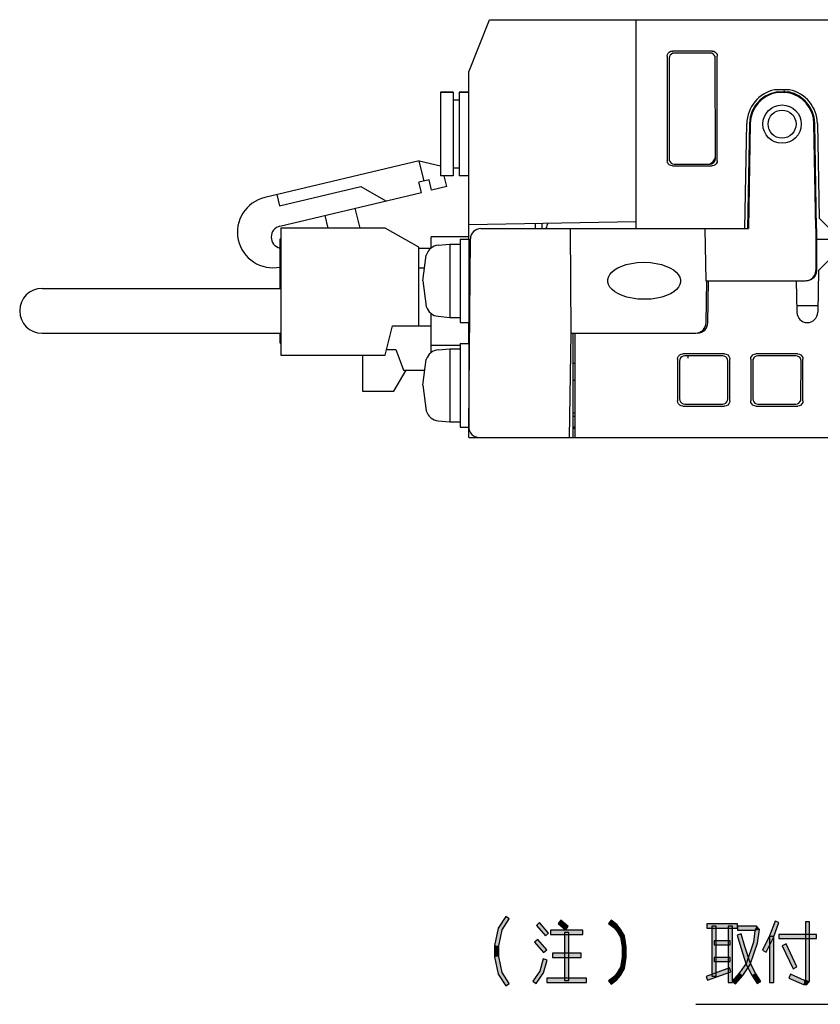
# Model space of a CAD drawing. Header units: millimetres. Extents: x 78 to 816, y 67 to 540.
# Tile 34 of 46: x 597 to 674, y 86 to 180. Entities that reach past the tile are written whole.
import ezdxf

# ---------------------------------------------------------------- set-up
doc = ezdxf.new("R2010")
doc.units = ezdxf.units.MM
doc.header["$LTSCALE"] = 0.319334
doc.linetypes.add('HIDDEN', pattern=[9.525, 6.35, -3.175])
for name, color, linetype in [('ALL_AXIS', 7, 'Continuous'), ('ALL_FEATURES', 7, 'Continuous'), ('ALL_NOTE', 7, 'Continuous'), ('DEFAULT_2', 7, 'Continuous')]:
    doc.layers.add(name, color=color, linetype=linetype)

msp = doc.modelspace()

# ---------------------------------------------------------------- hatches: boundary and pattern name
at = {"layer": 'ALL_NOTE', "linetype": 'Continuous', "lineweight": 25}
h = msp.add_hatch(color=2, dxfattribs=at)
h.dxf.hatch_style = 1
h.paths.add_polyline_path([(642.834, 93.027), (643.542, 94.124), (643.878, 93.908), (643.21, 92.872)])
h = msp.add_hatch(color=2, dxfattribs=at)
h.dxf.hatch_style = 1
h.paths.add_polyline_path([(647.342, 92.286), (646.482, 93.286), (646.786, 93.546), (647.646, 92.546)])
h = msp.add_hatch(color=2, dxfattribs=at)
h.dxf.hatch_style = 1
h.paths.add_polyline_path([(649.255, 92.865), (648.567, 93.465), (648.83, 93.767), (649.517, 93.167)])
h = msp.add_hatch(color=2, dxfattribs=at)
h.dxf.hatch_style = 1
h.paths.add_polyline_path([(653.892, 93.07), (653.392, 93.458), (653.637, 93.774), (654.169, 93.362)])
h = msp.add_hatch(color=2, dxfattribs=at)
h.dxf.hatch_style = 1
h.paths.add_polyline_path([(654.21, 92.7), (653.892, 93.07), (654.169, 93.362), (654.538, 92.932)])
h = msp.add_hatch(color=2, dxfattribs=at)
h.dxf.hatch_style = 1
h.paths.add_polyline_path([(665.726, 93.016), (662.802, 93.016), (662.802, 93.416), (665.726, 93.416)])
h = msp.add_hatch(color=2, dxfattribs=at)
h.dxf.hatch_style = 1
h.paths.add_polyline_path([(668.81, 92.295), (669.322, 93.685), (669.698, 93.547), (669.178, 92.137)])
h = msp.add_hatch(color=2, dxfattribs=at)
h.dxf.hatch_style = 1
h.paths.add_polyline_path([(672.234, 88.09), (672.234, 93.616), (672.634, 93.616), (672.634, 87.942)])
h = msp.add_hatch(color=2, dxfattribs=at)
h.dxf.hatch_style = 1
h.paths.add_polyline_path([(642.478, 91.371), (642.834, 93.027), (643.21, 92.872), (642.878, 91.328)])
h = msp.add_hatch(color=2, dxfattribs=at)
h.dxf.hatch_style = 1
h.paths.add_polyline_path([(650.934, 92.416), (647.838, 92.416), (647.838, 92.816), (650.934, 92.816)])
h = msp.add_hatch(color=2, dxfattribs=at)
h.dxf.hatch_style = 1
h.paths.add_polyline_path([(649.186, 88.016), (649.186, 92.616), (649.586, 92.616), (649.586, 88.016)])
h = msp.add_hatch(color=2, dxfattribs=at)
h.dxf.hatch_style = 1
h.paths.add_polyline_path([(654.527, 92.147), (654.21, 92.7), (654.538, 92.932), (654.909, 92.285)])
h = msp.add_hatch(color=2, dxfattribs=at)
h.dxf.hatch_style = 1
h.paths.add_polyline_path([(663.29, 88.416), (663.29, 93.216), (663.69, 93.216), (663.69, 88.416)])
h = msp.add_hatch(color=2, dxfattribs=at)
h.dxf.hatch_style = 1
h.paths.add_polyline_path([(664.838, 87.816), (664.838, 93.216), (665.238, 93.216), (665.238, 87.816)])
h = msp.add_hatch(color=2, dxfattribs=at)
h.dxf.hatch_style = 1
h.paths.add_polyline_path([(666.051, 91.158), (665.706, 92.361), (666.09, 92.471), (666.433, 91.274)])
h = msp.add_hatch(color=2, dxfattribs=at)
h.dxf.hatch_style = 1
h.paths.add_polyline_path([(667.354, 92.816), (665.726, 92.816), (665.726, 93.216), (667.538, 93.216)])
h = msp.add_hatch(color=2, dxfattribs=at)
h.dxf.hatch_style = 1
h.paths.add_polyline_path([(667.251, 91.663), (667.407, 92.755), (667.829, 92.878), (667.641, 91.569)])
h = msp.add_hatch(color=2, dxfattribs=at)
h.dxf.hatch_style = 1
h.paths.add_polyline_path([(667.407, 92.755), (667.354, 92.816), (667.538, 93.216), (667.829, 92.878)])
h = msp.add_hatch(color=2, dxfattribs=at)
h.dxf.hatch_style = 1
h.paths.add_polyline_path([(673.294, 92.016), (669.682, 92.016), (669.682, 92.416), (673.294, 92.416)])
h = msp.add_hatch(color=2, dxfattribs=at)
h.dxf.hatch_style = 1
h.paths.add_polyline_path([(647.17, 90.686), (646.31, 91.686), (646.614, 91.946), (647.474, 90.946)])
h = msp.add_hatch(color=2, dxfattribs=at)
h.dxf.hatch_style = 1
h.paths.add_polyline_path([(654.69, 91.199), (654.527, 92.147), (654.909, 92.285), (655.09, 91.233)])
h = msp.add_hatch(color=2, dxfattribs=at)
h.dxf.hatch_style = 1
h.paths.add_polyline_path([(665.038, 91.416), (663.49, 91.416), (663.49, 91.816), (665.038, 91.816)])
h = msp.add_hatch(color=2, dxfattribs=at)
h.dxf.hatch_style = 1
h.paths.add_polyline_path([(666.578, 89.707), (667.251, 91.663), (667.641, 91.569), (666.938, 89.525)])
h = msp.add_hatch(color=2, dxfattribs=at)
h.dxf.hatch_style = 1
h.paths.add_polyline_path([(668.127, 90.904), (668.81, 92.295), (669.178, 92.137), (668.486, 90.728)])
h = msp.add_hatch(color=2, dxfattribs=at)
h.dxf.hatch_style = 1
h.paths.add_polyline_path([(668.794, 87.816), (668.794, 92.216), (669.194, 92.216), (669.194, 87.816)])
h = msp.add_hatch(color=2, dxfattribs=at)
h.dxf.hatch_style = 1
h.paths.add_polyline_path([(671.049, 89.131), (670.017, 91.331), (670.379, 91.501), (671.411, 89.301)])
h = msp.add_hatch(color=2, dxfattribs=at)
h.dxf.hatch_style = 1
h.paths.add_polyline_path([(642.478, 90.261), (642.478, 91.371), (642.878, 91.328), (642.878, 90.304)])
h = msp.add_hatch(color=2, dxfattribs=at)
h.dxf.hatch_style = 1
h.paths.add_polyline_path([(650.762, 90.216), (648.01, 90.216), (648.01, 90.616), (650.762, 90.616)])
h = msp.add_hatch(color=2, dxfattribs=at)
h.dxf.hatch_style = 1
h.paths.add_polyline_path([(654.69, 90.233), (654.69, 91.199), (655.09, 91.233), (655.09, 90.199)])
h = msp.add_hatch(color=2, dxfattribs=at)
h.dxf.hatch_style = 1
h.paths.add_polyline_path([(666.573, 89.539), (666.051, 91.158), (666.433, 91.274), (666.943, 89.693)])
h = msp.add_hatch(color=2, dxfattribs=at)
h.dxf.hatch_style = 1
h.paths.add_polyline_path([(642.834, 88.605), (642.478, 90.261), (642.878, 90.304), (643.21, 88.76)])
h = msp.add_hatch(color=2, dxfattribs=at)
h.dxf.hatch_style = 1
h.paths.add_polyline_path([(647.514, 89.961), (647.161, 88.73), (646.795, 88.903), (647.13, 90.071)])
h = msp.add_hatch(color=2, dxfattribs=at)
h.dxf.hatch_style = 1
h.paths.add_polyline_path([(654.527, 89.285), (654.69, 90.233), (655.09, 90.199), (654.909, 89.147)])
h = msp.add_hatch(color=2, dxfattribs=at)
h.dxf.hatch_style = 1
h.paths.add_polyline_path([(665.038, 89.816), (663.49, 89.816), (663.49, 90.216), (665.038, 90.216)])
h = msp.add_hatch(color=2, dxfattribs=at)
h.dxf.hatch_style = 1
h.paths.add_polyline_path([(665.911, 88.738), (666.578, 89.707), (666.938, 89.525), (666.229, 88.494)])
h = msp.add_hatch(color=2, dxfattribs=at)
h.dxf.hatch_style = 1
h.paths.add_polyline_path([(667.101, 88.516), (666.573, 89.539), (666.943, 89.693), (667.447, 88.716)])
h = msp.add_hatch(color=2, dxfattribs=at)
h.dxf.hatch_style = 1
h.paths.add_polyline_path([(643.542, 87.508), (642.834, 88.605), (643.21, 88.76), (643.878, 87.724)])
h = msp.add_hatch(color=2, dxfattribs=at)
h.dxf.hatch_style = 1
h.paths.add_polyline_path([(647.161, 88.73), (646.455, 87.703), (646.125, 87.929), (646.795, 88.903)])
h = msp.add_hatch(color=2, dxfattribs=at)
h.dxf.hatch_style = 1
h.paths.add_polyline_path([(653.892, 88.362), (654.21, 88.732), (654.538, 88.5), (654.169, 88.07)])
h = msp.add_hatch(color=2, dxfattribs=at)
h.dxf.hatch_style = 1
h.paths.add_polyline_path([(654.21, 88.732), (654.527, 89.285), (654.909, 89.147), (654.538, 88.5)])
h = msp.add_hatch(color=2, dxfattribs=at)
h.dxf.hatch_style = 1
h.paths.add_polyline_path([(665.105, 88.828), (662.869, 88.028), (662.735, 88.404), (664.971, 89.204)])
h = msp.add_hatch(color=2, dxfattribs=at)
h.dxf.hatch_style = 1
h.paths.add_polyline_path([(665.23, 87.946), (665.911, 88.738), (666.229, 88.494), (665.534, 87.686)])
h = msp.add_hatch(color=2, dxfattribs=at)
h.dxf.hatch_style = 1
h.paths.add_polyline_path([(667.622, 87.708), (667.101, 88.516), (667.447, 88.716), (667.958, 87.924)])
h = msp.add_hatch(color=2, dxfattribs=at)
h.dxf.hatch_style = 1
h.paths.add_polyline_path([(651.278, 87.816), (647.494, 87.816), (647.494, 88.216), (651.278, 88.216)])
h = msp.add_hatch(color=2, dxfattribs=at)
h.dxf.hatch_style = 1
h.paths.add_polyline_path([(653.392, 87.974), (653.892, 88.362), (654.169, 88.07), (653.637, 87.658)])
h = msp.add_hatch(color=2, dxfattribs=at)
h.dxf.hatch_style = 1
h.paths.add_polyline_path([(670.794, 88.599), (672.132, 88.016), (672.048, 87.616), (670.634, 88.233)])
h = msp.add_hatch(color=2, dxfattribs=at)
h.dxf.hatch_style = 1
h.paths.add_polyline_path([(672.132, 88.016), (672.17, 88.016), (672.354, 87.616), (672.048, 87.616)])
h = msp.add_hatch(color=2, dxfattribs=at)
h.dxf.hatch_style = 1
h.paths.add_polyline_path([(672.17, 88.016), (672.234, 88.09), (672.634, 87.942), (672.354, 87.616)])

# ---------------------------------------------------------------- linework, layer by layer
at = {"color": 7, "linetype": 'Continuous', "lineweight": 25}
for p, q in [((650, 147.1), (650.2, 147.1)), ((650, 145.5), (650.2, 145.5))]:
    msp.add_line(p, q, dxfattribs=at)
at = {"color": 2, "linetype": 'Continuous', "lineweight": 25}
msp.add_line((661.741, 85.726), (814.058, 85.726), dxfattribs=at)
at = {"layer": 'ALL_AXIS', "color": 7, "linetype": 'Continuous', "lineweight": 25}
for p, q in [((637.3, 173.05), (637.3, 165.05)), ((637.3, 173.05), (638.5, 173.05)), ((639.1, 173.05), (640, 173.05)), ((622.02, 160.025), (622.02, 147.875)), ((632.02, 160.025), (622.02, 160.025)), ((635.22, 158.225), (632.02, 160.025)), ((637.081, 158.402), (638.2, 158.5)), ((638.2, 158.5), (638.2, 151.5)), ((638.2, 158.5), (639.2, 158.5)), ((639.2, 159), (639.2, 151)), ((639.2, 159), (640, 159)), ((640, 159), (640, 151)), ((635.6, 155), (635.944, 157.463)), ((640, 156.773), (640.146, 156.773)), ((635.6, 155), (635.944, 152.537)), ((640, 153.227), (640.115, 153.227)), ((637.081, 151.598), (638.2, 151.5)), ((638.2, 151.5), (639.2, 151.5)), ((639.2, 151), (640, 151)), ((632.02, 147.875), (632.72, 150.675)), ((639.2, 149), (639.2, 141)), ((639.2, 149), (640, 149)), ((640, 149), (640, 141.009)), ((637.081, 148.402), (638.2, 148.5)), ((638.2, 148.5), (638.2, 141.5)), ((638.2, 148.5), (639.2, 148.5)), ((622.02, 147.875), (632.02, 147.875)), ((629.82, 147.875), (629.82, 144.425)), ((635.6, 145), (635.944, 147.463)), ((640, 146.773), (640.059, 146.773)), ((629.82, 144.425), (632.82, 144.425)), ((635.6, 145), (635.944, 142.537)), ((640, 143.227), (640.028, 143.227)), ((637.081, 141.598), (638.2, 141.5)), ((638.2, 141.5), (639.2, 141.5)), ((639.2, 141), (640, 141))]:
    msp.add_line(p, q, dxfattribs=at)
for points in [[(656.83, 153.227), (656.202, 153.256), (655.641, 153.333), (655.144, 153.447), (654.706, 153.591), (654.325, 153.76), (654, 153.953), (653.732, 154.166), (653.525, 154.397), (653.386, 154.639), (653.316, 154.881), (653.311, 155.118), (653.371, 155.359), (653.5, 155.601), (653.698, 155.833), (653.959, 156.047), (654.278, 156.24), (654.655, 156.41), (655.088, 156.554), (655.581, 156.668), (656.137, 156.744), (656.762, 156.773)], [(656.762, 156.773), (657.39, 156.744), (657.951, 156.667), (658.448, 156.553), (658.886, 156.409), (659.267, 156.24), (659.592, 156.047), (659.86, 155.834), (660.066, 155.603), (660.206, 155.361), (660.276, 155.119), (660.281, 154.882), (660.221, 154.641), (660.091, 154.399), (659.893, 154.167), (659.633, 153.953), (659.313, 153.76), (658.937, 153.59), (658.504, 153.446), (658.011, 153.332), (657.455, 153.256), (656.83, 153.227)]]:
    msp.add_lwpolyline(points, dxfattribs=at)
for centre, radius, start, end in [((621.277, 159.658), 3.415, 103.36311, 281.19624), ((622.173, 159.189), 1.078, 103.36311, 256.72051), ((637.194, 157.107), 1.3, 95, 164.11915), ((637.194, 152.893), 1.3, 195.88085, 265), ((637.194, 147.107), 1.3, 95, 164.11915), ((637.194, 142.893), 1.3, 195.88085, 265)]:
    msp.add_arc(centre, radius, start, end, dxfattribs=at)
at = {"layer": 'ALL_FEATURES', "color": 7, "linetype": 'Continuous', "lineweight": 25}
for p, q in [((640, 175), (642, 180)), ((642, 180), (775.6, 180)), ((656, 180), (656, 160)), ((659, 176.502), (659, 166.498)), ((659.195, 176.307), (659.181, 166.679)), ((663.302, 177), (659.498, 177)), ((663.106, 176.804), (659.694, 176.804)), ((663.619, 166.679), (663.605, 176.307)), ((663.8, 166.498), (663.8, 176.502)), ((640, 159), (640, 175)), ((638.5, 173.05), (637.3, 173.05)), ((638.5, 173.05), (638.5, 165.05)), ((639.1, 173.05), (639.1, 165.05)), ((640, 173.05), (639.1, 173.05)), ((670.718, 173.3), (669.282, 173.3)), ((669.565, 173.021), (669.56, 173.1)), ((669.56, 173.1), (670.549, 173.1)), ((670.435, 173.021), (669.565, 173.021)), ((670.181, 173.3), (670.186, 173.1)), ((670.435, 173.021), (670.44, 173.1)), ((639.1, 172.3), (638.5, 172.3)), ((666.448, 160), (666.623, 170.059)), ((666.871, 170.055), (666.702, 160)), ((666.949, 170.053), (666.773, 160)), ((673.227, 159.999), (673.051, 170.053)), ((673.298, 160), (673.129, 170.055)), ((673.377, 170.059), (673.535, 161)), ((635.262, 166.49), (620.488, 162.98)), ((635.725, 164.544), (635.262, 166.49)), ((635.262, 166.49), (637.3, 166.012)), ((659.498, 166), (663.302, 166)), ((659.678, 166.18), (663.122, 166.18)), ((638.5, 165.05), (637.3, 165.05)), ((637.902, 164.033), (637.66, 165.05)), ((639.1, 165.8), (638.5, 165.8)), ((640, 165.05), (639.1, 165.05)), ((636.211, 164.66), (635.238, 164.429)), ((635.469, 163.456), (635.238, 164.429)), ((636.442, 163.687), (636.211, 164.66)), ((621.641, 163.254), (621.896, 162.184)), ((621.896, 162.184), (629.679, 164.033)), ((621.924, 160.238), (635.469, 163.456)), ((629.679, 164.033), (632.064, 162.647)), ((637.902, 164.033), (636.442, 163.687)), ((626.226, 161.26), (626.52, 160.025)), ((629.603, 160.025), (629.145, 161.953)), ((640, 160.388), (656, 160.668)), ((646.4, 160), (646.4, 160.5)), ((647, 160.51), (647, 160)), ((673.535, 161), (674.552, 160)), ((641.166, 160), (666.773, 160)), ((647.439, 160), (647.449, 160.145)), ((649.825, 150), (649.738, 160)), ((662.607, 160), (662.704, 155)), ((673.298, 160), (673.227, 159.999)), ((673.227, 159.999), (673.227, 156)), ((673.298, 160), (673.298, 159)), ((621.94, 154.275), (621.94, 159.025)), ((621.94, 159.025), (622.02, 159.025)), ((636.42, 158.12), (636.42, 159.2)), ((640, 159.2), (636.42, 159.2)), ((640.009, 141.009), (640.166, 159.009)), ((673.298, 159), (673.299, 156)), ((673.298, 159), (676.498, 159)), ((635.22, 150.675), (635.22, 158.225)), ((635.22, 158.135), (636.42, 158.135)), ((674.5, 157), (673.483, 156)), ((635.771, 156.225), (635.22, 156.225)), ((673.483, 156), (673.412, 151.983)), ((662.704, 155), (672.226, 155)), ((662.73, 150.983), (662.8, 155)), ((662.895, 150.983), (662.965, 155)), ((671.36, 155), (671.413, 151.983)), ((599.17, 154.275), (622.02, 154.275)), ((636.42, 148.12), (636.42, 151.88)), ((673.423, 152.6), (671.596, 152.6)), ((640, 149), (640, 151)), ((599.17, 149.975), (622.02, 149.975)), ((621.94, 149.025), (621.94, 149.975)), ((632.72, 150.675), (636.42, 150.675)), ((649.651, 140), (649.825, 150)), ((650, 149.937), (649.824, 149.94)), ((649.825, 150), (661.73, 150)), ((650, 140), (650, 149.937)), ((650.2, 140), (650.2, 150)), ((621.94, 149.025), (622.02, 149.025)), ((632.16, 148.435), (633.02, 148.435)), ((633.02, 148.435), (633.77, 146.435)), ((639.2, 148.8), (636.42, 148.8)), ((660, 147.502), (660, 143.498)), ((660.187, 147.315), (660.192, 143.69)), ((664.502, 148), (660.498, 148)), ((664.316, 147.814), (660.684, 147.814)), ((660.975, 147.814), (660.983, 147.583)), ((664.808, 143.69), (664.813, 147.315)), ((665, 143.498), (665, 147.502)), ((667, 147.502), (667, 143.498)), ((667.187, 147.315), (667.192, 143.69)), ((671.502, 148), (667.498, 148)), ((671.316, 147.814), (667.684, 147.814)), ((671.808, 143.69), (671.813, 147.315)), ((672, 143.498), (672, 147.502)), ((632.82, 144.425), (634.023, 146.435)), ((633.77, 146.435), (635.77, 146.435)), ((660.498, 143), (664.502, 143)), ((660.691, 143.193), (664.309, 143.193)), ((667.498, 143), (671.502, 143)), ((667.691, 143.193), (671.309, 143.193)), ((650.2, 142.333), (650, 142.336)), ((650.2, 142), (650, 142)), ((640, 140), (640, 141.009)), ((650.2, 141), (650, 141)), ((650, 140.953), (650.2, 140.953)), ((650, 140.9), (650.2, 140.9)), ((640, 140), (778.5, 140))]:
    msp.add_line(p, q, dxfattribs=at)
for points in [[(659, 176.502), (659.024, 176.656), (659.095, 176.795), (659.205, 176.905), (659.344, 176.976), (659.498, 177)], [(659.694, 176.804), (659.54, 176.78), (659.401, 176.709), (659.291, 176.599), (659.22, 176.461), (659.195, 176.307)], [(663.605, 176.307), (663.58, 176.461), (663.509, 176.599), (663.399, 176.709), (663.26, 176.78), (663.106, 176.804)], [(663.302, 177), (663.456, 176.976), (663.595, 176.905), (663.705, 176.795), (663.776, 176.656), (663.8, 176.502)], [(669.56, 173.1), (668.948, 172.949), (668.377, 172.677), (667.876, 172.3), (667.457, 171.825), (667.144, 171.28), (666.945, 170.68), (666.871, 170.055)], [(670.574, 173.092), (670.551, 173.098), (670.549, 173.1)], [(671.731, 172.609), (671.591, 172.697), (671.463, 172.769), (671.347, 172.828), (671.242, 172.877), (671.146, 172.918), (671.059, 172.952), (670.977, 172.981), (670.902, 173.006), (670.832, 173.027), (670.768, 173.045), (670.709, 173.06), (670.657, 173.073), (670.574, 173.092)], [(673.129, 170.055), (673.06, 170.655), (672.877, 171.233), (672.587, 171.762), (672.199, 172.228), (671.731, 172.609)], [(659.498, 166), (659.344, 166.024), (659.205, 166.095), (659.095, 166.205), (659.024, 166.344), (659, 166.498)], [(659.181, 166.679), (659.205, 166.524), (659.275, 166.385), (659.385, 166.275), (659.524, 166.204), (659.678, 166.18)], [(663.122, 166.18), (663.276, 166.204), (663.415, 166.275), (663.525, 166.385), (663.595, 166.524), (663.619, 166.679)], [(663.8, 166.498), (663.776, 166.344), (663.705, 166.205), (663.595, 166.095), (663.456, 166.024), (663.302, 166)], [(647.581, 160.521), (647.569, 160.507), (647.475, 160.292), (647.449, 160.145)], [(672.226, 155), (672.485, 155.034), (672.726, 155.134), (672.934, 155.293), (673.093, 155.5), (673.193, 155.741), (673.227, 156)], [(673.299, 156), (673.265, 155.741), (673.166, 155.5), (673.007, 155.293), (672.8, 155.134), (672.558, 155.034), (672.299, 155)], [(660, 147.502), (660.024, 147.656), (660.095, 147.795), (660.205, 147.905), (660.344, 147.976), (660.498, 148)], [(660.684, 147.814), (660.53, 147.79), (660.391, 147.719), (660.281, 147.609), (660.211, 147.47), (660.187, 147.315)], [(664.813, 147.315), (664.789, 147.47), (664.719, 147.609), (664.609, 147.719), (664.47, 147.79), (664.316, 147.814)], [(664.502, 148), (664.656, 147.976), (664.795, 147.905), (664.905, 147.795), (664.976, 147.656), (665, 147.502)], [(667, 147.502), (667.024, 147.656), (667.095, 147.795), (667.205, 147.905), (667.344, 147.976), (667.498, 148)], [(667.684, 147.814), (667.53, 147.79), (667.391, 147.719), (667.281, 147.609), (667.211, 147.47), (667.187, 147.315)], [(671.813, 147.315), (671.789, 147.47), (671.719, 147.609), (671.609, 147.719), (671.47, 147.79), (671.316, 147.814)], [(671.502, 148), (671.656, 147.976), (671.795, 147.905), (671.905, 147.795), (671.976, 147.656), (672, 147.502)], [(660.498, 143), (660.344, 143.024), (660.205, 143.095), (660.095, 143.205), (660.024, 143.344), (660, 143.498)], [(660.192, 143.69), (660.217, 143.536), (660.288, 143.398), (660.398, 143.288), (660.537, 143.217), (660.691, 143.193)], [(664.309, 143.193), (664.463, 143.217), (664.602, 143.288), (664.712, 143.398), (664.783, 143.536), (664.808, 143.69)], [(665, 143.498), (664.976, 143.344), (664.905, 143.205), (664.795, 143.095), (664.656, 143.024), (664.502, 143)], [(667.498, 143), (667.344, 143.024), (667.205, 143.095), (667.095, 143.205), (667.024, 143.344), (667, 143.498)], [(667.192, 143.69), (667.217, 143.536), (667.288, 143.398), (667.398, 143.288), (667.537, 143.217), (667.691, 143.193)], [(671.309, 143.193), (671.463, 143.217), (671.602, 143.288), (671.712, 143.398), (671.783, 143.536), (671.808, 143.69)], [(672, 143.498), (671.976, 143.344), (671.905, 143.205), (671.795, 143.095), (671.656, 143.024), (671.502, 143)]]:
    msp.add_lwpolyline(points, dxfattribs=at)
for radius in [1.837, 1.337]:
    msp.add_circle((670, 170), radius, dxfattribs=at)
for centre, radius, start, end in [((670, 170), 3.377, 102.28216, 179), ((670, 170), 3.052, 98.19084, 179), ((670, 170), 3.052, 1, 81.80916), ((670, 170), 3.377, 1, 77.71784), ((662.657, 167.1), 1, 292.46169, 344.65688), ((641.166, 159), 1, 90, 179.5), ((599.17, 152.125), 2.15, 90, 270), ((671.596, 151.6), 1, 90, 101.25617), ((672.413, 152), 1, 181, 359), ((661.73, 151), 1, 270, 359), ((661.895, 151), 1, 270, 359), ((641.009, 141), 1, 179.5, 270)]:
    msp.add_arc(centre, radius, start, end, dxfattribs=at)
at = {"layer": 'ALL_NOTE', "color": 2, "linetype": 'Continuous', "lineweight": 25}
for p, q in [((643.542, 94.124), (642.834, 93.027)), ((643.21, 92.872), (643.878, 93.908)), ((643.878, 93.908), (643.542, 94.124)), ((646.786, 93.546), (646.482, 93.286)), ((647.646, 92.546), (646.786, 93.546)), ((648.83, 93.767), (648.567, 93.465)), ((648.567, 93.465), (649.255, 92.865)), ((649.517, 93.167), (648.83, 93.767)), ((653.637, 93.774), (653.392, 93.458)), ((653.392, 93.458), (653.892, 93.07)), ((654.169, 93.362), (653.637, 93.774)), ((654.538, 92.932), (654.169, 93.362)), ((665.726, 93.416), (662.802, 93.416)), ((662.802, 93.416), (662.802, 93.016)), ((665.726, 93.016), (665.726, 93.416)), ((669.322, 93.685), (668.81, 92.295)), ((669.178, 92.137), (669.698, 93.547)), ((669.698, 93.547), (669.322, 93.685)), ((672.234, 93.616), (672.234, 88.09)), ((672.634, 93.616), (672.234, 93.616)), ((672.634, 87.942), (672.634, 93.616)), ((642.834, 93.027), (642.478, 91.371)), ((642.878, 91.328), (643.21, 92.872)), ((646.482, 93.286), (647.342, 92.286)), ((647.342, 92.286), (647.646, 92.546)), ((650.934, 92.816), (647.838, 92.816)), ((647.838, 92.816), (647.838, 92.416)), ((647.838, 92.416), (650.934, 92.416)), ((649.186, 92.616), (649.186, 88.016)), ((649.586, 92.616), (649.186, 92.616)), ((649.255, 92.865), (649.517, 93.167)), ((649.586, 88.016), (649.586, 92.616)), ((650.934, 92.416), (650.934, 92.816)), ((653.892, 93.07), (654.21, 92.7)), ((654.21, 92.7), (654.527, 92.147)), ((654.909, 92.285), (654.538, 92.932)), ((662.802, 93.016), (665.726, 93.016)), ((663.29, 93.216), (663.29, 88.416)), ((663.69, 93.216), (663.29, 93.216)), ((663.69, 88.416), (663.69, 93.216)), ((664.838, 93.216), (664.838, 87.816)), ((665.238, 93.216), (664.838, 93.216)), ((665.238, 87.816), (665.238, 93.216)), ((666.09, 92.471), (665.706, 92.361)), ((667.538, 93.216), (665.726, 93.216)), ((665.726, 93.216), (665.726, 92.816)), ((665.726, 92.816), (667.354, 92.816)), ((666.433, 91.274), (666.09, 92.471)), ((667.407, 92.755), (667.251, 91.663)), ((667.354, 92.816), (667.407, 92.755)), ((667.829, 92.878), (667.538, 93.216)), ((667.641, 91.569), (667.829, 92.878)), ((673.294, 92.416), (669.682, 92.416)), ((669.682, 92.416), (669.682, 92.016)), ((673.294, 92.016), (673.294, 92.416)), ((646.614, 91.946), (646.31, 91.686)), ((646.31, 91.686), (647.17, 90.686)), ((647.474, 90.946), (646.614, 91.946)), ((654.527, 92.147), (654.69, 91.199)), ((655.09, 91.233), (654.909, 92.285)), ((665.038, 91.816), (663.49, 91.816)), ((663.49, 91.816), (663.49, 91.416)), ((665.038, 91.416), (665.038, 91.816)), ((665.706, 92.361), (666.051, 91.158)), ((667.251, 91.663), (666.578, 89.707)), ((666.938, 89.525), (667.641, 91.569)), ((668.81, 92.295), (668.127, 90.904)), ((668.486, 90.728), (669.178, 92.137)), ((668.794, 92.216), (668.794, 87.816)), ((669.194, 92.216), (668.794, 92.216)), ((669.194, 87.816), (669.194, 92.216)), ((669.682, 92.016), (673.294, 92.016)), ((670.379, 91.501), (670.017, 91.331)), ((671.411, 89.301), (670.379, 91.501)), ((642.478, 91.371), (642.478, 90.261)), ((642.878, 90.304), (642.878, 91.328)), ((647.17, 90.686), (647.474, 90.946)), ((650.762, 90.616), (648.01, 90.616)), ((648.01, 90.616), (648.01, 90.216)), ((650.762, 90.216), (650.762, 90.616)), ((654.69, 91.199), (654.69, 90.233)), ((655.09, 90.199), (655.09, 91.233)), ((663.49, 91.416), (665.038, 91.416)), ((666.051, 91.158), (666.573, 89.539)), ((666.943, 89.693), (666.433, 91.274)), ((668.127, 90.904), (668.486, 90.728)), ((670.017, 91.331), (671.049, 89.131)), ((642.478, 90.261), (642.834, 88.605)), ((643.21, 88.76), (642.878, 90.304)), ((647.13, 90.071), (646.795, 88.903)), ((647.514, 89.961), (647.13, 90.071)), ((647.161, 88.73), (647.514, 89.961)), ((648.01, 90.216), (650.762, 90.216)), ((654.69, 90.233), (654.527, 89.285)), ((654.909, 89.147), (655.09, 90.199)), ((665.038, 90.216), (663.49, 90.216)), ((663.49, 90.216), (663.49, 89.816)), ((663.49, 89.816), (665.038, 89.816)), ((665.038, 89.816), (665.038, 90.216)), ((666.578, 89.707), (665.911, 88.738)), ((667.447, 88.716), (666.943, 89.693)), ((643.878, 87.724), (643.21, 88.76)), ((646.795, 88.903), (646.125, 87.929)), ((646.455, 87.703), (647.161, 88.73)), ((654.21, 88.732), (653.892, 88.362)), ((654.527, 89.285), (654.21, 88.732)), ((654.538, 88.5), (654.909, 89.147)), ((664.971, 89.204), (662.735, 88.404)), ((662.869, 88.028), (665.105, 88.828)), ((665.105, 88.828), (664.971, 89.204)), ((665.911, 88.738), (665.23, 87.946)), ((666.229, 88.494), (666.938, 89.525)), ((666.573, 89.539), (667.101, 88.516)), ((667.958, 87.924), (667.447, 88.716)), ((671.049, 89.131), (671.411, 89.301)), ((642.834, 88.605), (643.542, 87.508)), ((643.542, 87.508), (643.878, 87.724)), ((646.125, 87.929), (646.455, 87.703)), ((651.278, 88.216), (647.494, 88.216)), ((647.494, 88.216), (647.494, 87.816)), ((647.494, 87.816), (651.278, 87.816)), ((649.186, 88.016), (649.586, 88.016)), ((651.278, 87.816), (651.278, 88.216)), ((653.892, 88.362), (653.392, 87.974)), ((653.392, 87.974), (653.637, 87.658)), ((653.637, 87.658), (654.169, 88.07)), ((654.169, 88.07), (654.538, 88.5)), ((662.735, 88.404), (662.869, 88.028)), ((663.29, 88.416), (663.69, 88.416)), ((664.838, 87.816), (665.238, 87.816)), ((665.23, 87.946), (665.534, 87.686)), ((665.534, 87.686), (666.229, 88.494)), ((667.101, 88.516), (667.622, 87.708)), ((667.622, 87.708), (667.958, 87.924)), ((668.794, 87.816), (669.194, 87.816)), ((670.794, 88.599), (670.634, 88.233)), ((670.634, 88.233), (672.048, 87.616)), ((672.132, 88.016), (670.794, 88.599)), ((672.17, 88.016), (672.132, 88.016)), ((672.234, 88.09), (672.17, 88.016)), ((672.354, 87.616), (672.634, 87.942)), ((672.048, 87.616), (672.354, 87.616))]:
    msp.add_line(p, q, dxfattribs=at)
at = {"layer": 'DEFAULT_2', "color": 8, "linetype": 'HIDDEN', "lineweight": 25}
for p, q in [((640.148, 157), (640, 157)), ((640.113, 153), (640, 153)), ((640.061, 147), (640, 147)), ((640.026, 143), (640, 143))]:
    msp.add_line(p, q, dxfattribs=at)

doc.saveas('drawing.dxf')
